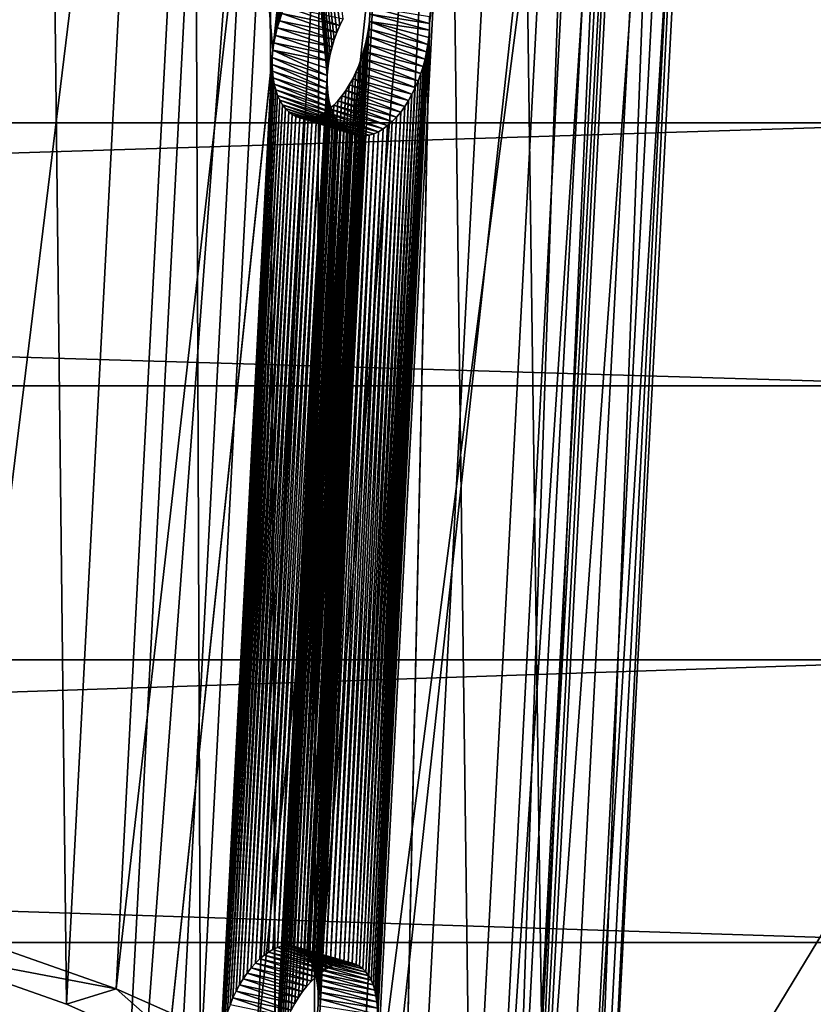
# Model space of a CAD drawing. Extents: x -1448 to 108, y -535 to 375.
# Tile 91 of 147: x -118 to -62, y 47 to 117. Entities that reach past the tile are written whole.
import ezdxf

# ---------------------------------------------------------------- set-up
doc = ezdxf.new("R2010")
doc.units = 0
doc.header["$LTSCALE"] = 33.374815
for name, color, linetype in [('121', 7, 'CONTINUOUS'), ('123', 7, 'CONTINUOUS'), ('306', 7, 'CONTINUOUS'), ('307', 7, 'CONTINUOUS'), ('308', 7, 'CONTINUOUS'), ('311', 7, 'CONTINUOUS'), ('313', 7, 'CONTINUOUS'), ('314', 7, 'CONTINUOUS'), ('316', 7, 'CONTINUOUS'), ('338', 7, 'CONTINUOUS'), ('339', 7, 'CONTINUOUS'), ('344', 7, 'CONTINUOUS')]:
    doc.layers.add(name, color=color, linetype=linetype)

msp = doc.modelspace()

# ---------------------------------------------------------------- linework, layer by layer
at = {"layer": '121', "color": 7, "linetype": 'CONTINUOUS'}
for points in [[(-1269.977, 90.882, -205.829), (-1269.977, 127.156, -185.624), (-49.977, 90.882, -205.829), (-1269.977, 90.882, -205.829)], [(-49.977, 90.882, -205.829), (-1269.977, 127.156, -185.624), (-49.977, 127.156, -185.624), (-49.977, 90.882, -205.829)], [(-1269.977, 51.514, -219.023), (-1269.977, 90.882, -205.829), (-49.977, 51.514, -219.023), (-1269.977, 51.514, -219.023)], [(-49.977, 51.514, -219.023), (-1269.977, 90.882, -205.829), (-49.977, 90.882, -205.829), (-49.977, 51.514, -219.023)], [(-1269.977, 10.392, -224.76), (-1269.977, 51.514, -219.023), (-49.977, 10.392, -224.76), (-1269.977, 10.392, -224.76)], [(-49.977, 10.392, -224.76), (-1269.977, 51.514, -219.023), (-49.977, 51.514, -219.023), (-49.977, 10.392, -224.76)]]:
    msp.add_3dface(points, dxfattribs=at)
at = {"layer": '123', "color": 7, "linetype": 'CONTINUOUS'}
for points in [[(-1269.977, 143.74, 173.1), (-1269.977, 109.486, 196.565), (-49.977, 143.74, 173.1), (-1269.977, 143.74, 173.1)], [(-1269.977, 109.486, 196.565), (-49.977, 109.486, 196.565), (-49.977, 143.74, 173.1), (-1269.977, 109.486, 196.565)], [(-1269.977, 109.486, 196.565), (-1269.977, 71.503, 213.336), (-49.977, 109.486, 196.565), (-1269.977, 109.486, 196.565)], [(-1269.977, 71.503, 213.336), (-49.977, 71.503, 213.336), (-49.977, 109.486, 196.565), (-1269.977, 71.503, 213.336)], [(-1269.977, 71.503, 213.336), (-1269.977, 31.085, 222.842), (-49.977, 71.503, 213.336), (-1269.977, 71.503, 213.336)], [(-1269.977, 31.085, 222.842), (-49.977, 31.085, 222.842), (-49.977, 71.503, 213.336), (-1269.977, 31.085, 222.842)]]:
    msp.add_3dface(points, dxfattribs=at)
at = {"layer": '306', "linetype": 'CONTINUOUS'}
for points in [[(-128.527, 222.536, -343.812), (-125.433, 50.943, -399.942), (-116.62, 219.213, -336.635), (-128.527, 222.536, -343.812)], [(-125.433, 50.943, -399.942), (-114.649, 47.151, -391.362), (-116.62, 219.213, -336.635), (-125.433, 50.943, -399.942)], [(-116.62, 219.213, -336.635), (-114.649, 47.151, -391.362), (-105.836, 215.42, -328.056), (-116.62, 219.213, -336.635)], [(-114.649, 47.151, -391.362), (-105.168, 42.952, -381.522), (-105.836, 215.42, -328.056), (-114.649, 47.151, -391.362)], [(-105.836, 215.42, -328.056), (-105.168, 42.952, -381.522), (-96.355, 211.221, -318.215), (-105.836, 215.42, -328.056)], [(-105.168, 42.952, -381.522), (-97.153, 38.419, -370.59), (-96.355, 211.221, -318.215), (-105.168, 42.952, -381.522)], [(-96.355, 211.221, -318.215), (-97.153, 38.419, -370.59), (-88.34, 206.689, -307.284), (-96.355, 211.221, -318.215)], [(-97.153, 38.419, -370.59), (-86.043, 28.681, -346.253), (-88.34, 206.689, -307.284), (-97.153, 38.419, -370.59)], [(-88.34, 206.689, -307.284), (-86.043, 28.681, -346.253), (-77.23, 196.951, -282.946), (-88.34, 206.689, -307.284)], [(-86.043, 28.681, -346.253), (-83.116, 23.624, -333.218), (-77.23, 196.951, -282.946), (-86.043, 28.681, -346.253)], [(-77.23, 196.951, -282.946), (-83.116, 23.624, -333.218), (-74.303, 191.893, -269.911), (-77.23, 196.951, -282.946)], [(-83.116, 23.624, -333.218), (-82.023, 18.556, -319.9), (-74.303, 191.893, -269.911), (-83.116, 23.624, -333.218)], [(-74.303, 191.893, -269.911), (-82.023, 18.556, -319.9), (-73.21, 186.825, -256.593), (-74.303, 191.893, -269.911)], [(-82.023, 18.556, -319.9), (-82.785, 13.567, -306.532), (-73.21, 186.825, -256.593), (-82.023, 18.556, -319.9)], [(-73.21, 186.825, -256.593), (-82.785, 13.567, -306.532), (-73.972, 181.836, -243.225), (-73.21, 186.825, -256.593)], [(-82.785, 13.567, -306.532), (-85.386, 8.74, -293.34), (-73.972, 181.836, -243.225), (-82.785, 13.567, -306.532)], [(-73.972, 181.836, -243.225), (-85.386, 8.74, -293.34), (-76.573, 177.009, -230.034), (-73.972, 181.836, -243.225)], [(-85.386, 8.74, -293.34), (-95.884, -0.096, -268.394), (-76.573, 177.009, -230.034), (-85.386, 8.74, -293.34)], [(-76.573, 177.009, -230.034), (-95.884, -0.096, -268.394), (-87.071, 168.174, -205.087), (-76.573, 177.009, -230.034)], [(-87.071, 168.174, -205.087), (-95.884, -0.096, -268.394), (-96.902, 46.542, -244.482), (-87.071, 168.174, -205.087)], [(-96.863, 47.055, -244.311), (-87.071, 168.174, -205.087), (-96.902, 46.542, -244.482), (-96.863, 47.055, -244.311)], [(-87.071, 168.174, -205.087), (-96.863, 47.055, -244.311), (-93.191, 117.167, -217.933), (-87.071, 168.174, -205.087)], [(-104.039, 160.883, -183.345), (-94.809, 164.299, -193.712), (-100.054, 114.619, -208.664), (-104.039, 160.883, -183.345)], [(-100.054, 114.619, -208.664), (-94.809, 164.299, -193.712), (-99.982, 115.139, -208.529), (-100.054, 114.619, -208.664)], [(-99.982, 115.139, -208.529), (-94.809, 164.299, -193.712), (-99.881, 115.665, -208.431), (-99.982, 115.139, -208.529)], [(-99.881, 115.665, -208.431), (-94.809, 164.299, -193.712), (-99.752, 116.187, -208.373), (-99.881, 115.665, -208.431)], [(-99.752, 116.187, -208.373), (-94.809, 164.299, -193.712), (-99.597, 116.703, -208.355), (-99.752, 116.187, -208.373)], [(-99.597, 116.703, -208.355), (-94.809, 164.299, -193.712), (-99.415, 117.21, -208.377), (-99.597, 116.703, -208.355)], [(-112.851, -7.387, -246.652), (-104.039, 160.883, -183.345), (-100.054, 114.619, -208.664), (-112.851, -7.387, -246.652)], [(-96.863, 47.055, -244.311), (-96.849, 47.554, -244.101), (-93.191, 117.167, -217.933), (-96.863, 47.055, -244.311)], [(-93.191, 117.167, -217.933), (-96.849, 47.554, -244.101), (-93.23, 116.654, -218.104), (-93.191, 117.167, -217.933)], [(-96.849, 47.554, -244.101), (-96.862, 48.037, -243.854), (-93.23, 116.654, -218.104), (-96.849, 47.554, -244.101)], [(-93.23, 116.654, -218.104), (-96.862, 48.037, -243.854), (-93.296, 116.132, -218.235), (-93.23, 116.654, -218.104)], [(-96.901, 48.501, -243.571), (-96.966, 48.937, -243.258), (-93.387, 115.603, -218.326), (-96.901, 48.501, -243.571)], [(-93.387, 115.603, -218.326), (-96.966, 48.937, -243.258), (-93.502, 115.077, -218.375), (-93.387, 115.603, -218.326)], [(-96.862, 48.037, -243.854), (-96.901, 48.501, -243.571), (-93.296, 116.132, -218.235), (-96.862, 48.037, -243.854)], [(-93.296, 116.132, -218.235), (-96.901, 48.501, -243.571), (-93.387, 115.603, -218.326), (-93.296, 116.132, -218.235)], [(-96.966, 48.937, -243.258), (-97.056, 49.344, -242.916), (-93.502, 115.077, -218.375), (-96.966, 48.937, -243.258)], [(-93.502, 115.077, -218.375), (-97.056, 49.344, -242.916), (-93.641, 114.557, -218.382), (-93.502, 115.077, -218.375)], [(-100.096, 114.107, -208.837), (-112.851, -7.387, -246.652), (-100.054, 114.619, -208.664), (-100.096, 114.107, -208.837)], [(-97.056, 49.344, -242.916), (-97.172, 49.719, -242.547), (-93.641, 114.557, -218.382), (-97.056, 49.344, -242.916)], [(-93.641, 114.557, -218.382), (-97.172, 49.719, -242.547), (-93.803, 114.044, -218.347), (-93.641, 114.557, -218.382)], [(-103.768, 43.994, -235.215), (-112.851, -7.387, -246.652), (-100.096, 114.107, -208.837), (-103.768, 43.994, -235.215)], [(-103.768, 43.994, -235.215), (-100.096, 114.107, -208.837), (-100.107, 113.607, -209.045), (-103.768, 43.994, -235.215)], [(-103.726, 44.507, -235.042), (-103.768, 43.994, -235.215), (-100.107, 113.607, -209.045), (-103.726, 44.507, -235.042)], [(-100.088, 113.122, -209.288), (-103.726, 44.507, -235.042), (-100.107, 113.607, -209.045), (-100.088, 113.122, -209.288)], [(-97.312, 50.061, -242.154), (-97.474, 50.365, -241.742), (-93.987, 113.542, -218.271), (-97.312, 50.061, -242.154)], [(-93.987, 113.542, -218.271), (-97.474, 50.365, -241.742), (-94.191, 113.059, -218.155), (-93.987, 113.542, -218.271)], [(-97.172, 49.719, -242.547), (-97.312, 50.061, -242.154), (-93.803, 114.044, -218.347), (-97.172, 49.719, -242.547)], [(-93.803, 114.044, -218.347), (-97.312, 50.061, -242.154), (-93.987, 113.542, -218.271), (-93.803, 114.044, -218.347)], [(-103.655, 45.027, -234.907), (-103.726, 44.507, -235.042), (-100.088, 113.122, -209.288), (-103.655, 45.027, -234.907)], [(-100.039, 112.655, -209.564), (-103.655, 45.027, -234.907), (-100.088, 113.122, -209.288), (-100.039, 112.655, -209.564)], [(-97.474, 50.365, -241.742), (-97.659, 50.628, -241.316), (-94.191, 113.059, -218.155), (-97.474, 50.365, -241.742)], [(-94.191, 113.059, -218.155), (-97.659, 50.628, -241.316), (-94.413, 112.599, -218.001), (-94.191, 113.059, -218.155)], [(-103.553, 45.553, -234.809), (-103.655, 45.027, -234.907), (-100.039, 112.655, -209.564), (-103.553, 45.553, -234.809)], [(-99.96, 112.215, -209.868), (-103.553, 45.553, -234.809), (-100.039, 112.655, -209.564), (-99.96, 112.215, -209.868)], [(-103.424, 46.075, -234.751), (-103.553, 45.553, -234.809), (-99.96, 112.215, -209.868), (-103.424, 46.075, -234.751)], [(-99.853, 111.803, -210.199), (-103.424, 46.075, -234.751), (-99.96, 112.215, -209.868), (-99.853, 111.803, -210.199)], [(-97.864, 50.85, -240.877), (-98.088, 51.029, -240.429), (-94.653, 112.163, -217.809), (-97.864, 50.85, -240.877)], [(-94.653, 112.163, -217.809), (-98.088, 51.029, -240.429), (-94.908, 111.755, -217.582), (-94.653, 112.163, -217.809)], [(-97.659, 50.628, -241.316), (-97.864, 50.85, -240.877), (-94.413, 112.599, -218.001), (-97.659, 50.628, -241.316)], [(-94.413, 112.599, -218.001), (-97.864, 50.85, -240.877), (-94.653, 112.163, -217.809), (-94.413, 112.599, -218.001)], [(-103.269, 46.59, -234.733), (-103.424, 46.075, -234.751), (-99.853, 111.803, -210.199), (-103.269, 46.59, -234.733)], [(-99.718, 111.422, -210.555), (-103.269, 46.59, -234.733), (-99.853, 111.803, -210.199), (-99.718, 111.422, -210.555)], [(-103.087, 47.097, -234.755), (-103.269, 46.59, -234.733), (-99.718, 111.422, -210.555), (-103.087, 47.097, -234.755)], [(-99.557, 111.073, -210.934), (-103.087, 47.097, -234.755), (-99.718, 111.422, -210.555), (-99.557, 111.073, -210.934)], [(-98.088, 51.029, -240.429), (-98.331, 51.164, -239.975), (-94.908, 111.755, -217.582), (-98.088, 51.029, -240.429)], [(-94.908, 111.755, -217.582), (-98.331, 51.164, -239.975), (-95.177, 111.378, -217.321), (-94.908, 111.755, -217.582)], [(-102.882, 47.593, -234.817), (-103.087, 47.097, -234.755), (-99.557, 111.073, -210.934), (-102.882, 47.593, -234.817)], [(-99.372, 110.763, -211.331), (-102.882, 47.593, -234.817), (-99.557, 111.073, -210.934), (-99.372, 110.763, -211.331)], [(-102.655, 48.069, -234.918), (-102.882, 47.593, -234.817), (-99.372, 110.763, -211.331), (-102.655, 48.069, -234.918)], [(-99.164, 110.493, -211.742), (-102.655, 48.069, -234.918), (-99.372, 110.763, -211.331), (-99.164, 110.493, -211.742)], [(-98.86, 51.298, -239.073), (-99.144, 51.296, -238.628), (-95.747, 110.733, -216.712), (-98.86, 51.298, -239.073)], [(-95.747, 110.733, -216.712), (-99.144, 51.296, -238.628), (-96.045, 110.468, -216.366), (-95.747, 110.733, -216.712)], [(-98.589, 51.254, -239.522), (-98.86, 51.298, -239.073), (-95.457, 111.037, -217.031), (-98.589, 51.254, -239.522)], [(-95.457, 111.037, -217.031), (-98.86, 51.298, -239.073), (-95.747, 110.733, -216.712), (-95.457, 111.037, -217.031)], [(-98.331, 51.164, -239.975), (-98.589, 51.254, -239.522), (-95.177, 111.378, -217.321), (-98.331, 51.164, -239.975)], [(-95.177, 111.378, -217.321), (-98.589, 51.254, -239.522), (-95.457, 111.037, -217.031), (-95.177, 111.378, -217.321)], [(-102.41, 48.522, -235.057), (-102.655, 48.069, -234.918), (-99.164, 110.493, -211.742), (-102.41, 48.522, -235.057)], [(-98.936, 110.264, -212.166), (-102.41, 48.522, -235.057), (-99.164, 110.493, -211.742), (-98.936, 110.264, -212.166)], [(-102.148, 48.951, -235.234), (-102.41, 48.522, -235.057), (-98.936, 110.264, -212.166), (-102.148, 48.951, -235.234)], [(-98.69, 110.079, -212.6), (-102.148, 48.951, -235.234), (-98.936, 110.264, -212.166), (-98.69, 110.079, -212.6)], [(-101.871, 49.352, -235.447), (-102.148, 48.951, -235.234), (-98.69, 110.079, -212.6), (-101.871, 49.352, -235.447)], [(-98.427, 109.937, -213.041), (-101.871, 49.352, -235.447), (-98.69, 110.079, -212.6), (-98.427, 109.937, -213.041)], [(-99.74, 51.157, -237.772), (-100.047, 51.022, -237.368), (-96.655, 110.063, -215.61), (-99.74, 51.157, -237.772)], [(-96.655, 110.063, -215.61), (-100.047, 51.022, -237.368), (-96.962, 109.927, -215.206), (-96.655, 110.063, -215.61)], [(-99.438, 51.249, -238.193), (-99.74, 51.157, -237.772), (-96.349, 110.244, -215.998), (-99.438, 51.249, -238.193)], [(-96.349, 110.244, -215.998), (-99.74, 51.157, -237.772), (-96.655, 110.063, -215.61), (-96.349, 110.244, -215.998)], [(-99.144, 51.296, -238.628), (-99.438, 51.249, -238.193), (-96.045, 110.468, -216.366), (-99.144, 51.296, -238.628)], [(-96.045, 110.468, -216.366), (-99.438, 51.249, -238.193), (-96.349, 110.244, -215.998), (-96.045, 110.468, -216.366)], [(-101.581, 49.724, -235.694), (-101.871, 49.352, -235.447), (-98.427, 109.937, -213.041), (-101.581, 49.724, -235.694)], [(-98.152, 109.842, -213.481), (-101.581, 49.724, -235.694), (-98.427, 109.937, -213.041), (-98.152, 109.842, -213.481)], [(-101.283, 50.06, -235.973), (-101.581, 49.724, -235.694), (-98.152, 109.842, -213.481), (-101.283, 50.06, -235.973)], [(-97.866, 109.794, -213.921), (-101.283, 50.06, -235.973), (-98.152, 109.842, -213.481), (-97.866, 109.794, -213.921)], [(-100.978, 50.359, -236.282), (-101.283, 50.06, -235.973), (-97.866, 109.794, -213.921), (-100.978, 50.359, -236.282)], [(-97.569, 109.792, -214.358), (-100.978, 50.359, -236.282), (-97.866, 109.794, -213.921), (-97.569, 109.792, -214.358)], [(-100.669, 50.62, -236.62), (-100.978, 50.359, -236.282), (-97.569, 109.792, -214.358), (-100.669, 50.62, -236.62)], [(-100.357, 50.842, -236.983), (-100.669, 50.62, -236.62), (-97.267, 109.837, -214.788), (-100.357, 50.842, -236.983)], [(-97.267, 109.837, -214.788), (-100.669, 50.62, -236.62), (-97.569, 109.792, -214.358), (-97.267, 109.837, -214.788)], [(-100.047, 51.022, -237.368), (-100.357, 50.842, -236.983), (-96.962, 109.927, -215.206), (-100.047, 51.022, -237.368)], [(-96.962, 109.927, -215.206), (-100.357, 50.842, -236.983), (-97.267, 109.837, -214.788), (-96.962, 109.927, -215.206)]]:
    msp.add_3dface(points, dxfattribs=at)
at = {"layer": '307', "linetype": 'CONTINUOUS'}
for points in [[(-104.039, 160.883, -183.345), (-112.851, -7.387, -246.652), (-100.446, 159.495, -180.156), (-104.039, 160.883, -183.345)], [(-100.446, 159.495, -180.156), (-112.851, -7.387, -246.652), (-109.259, -8.775, -243.463), (-100.446, 159.495, -180.156)]]:
    msp.add_3dface(points, dxfattribs=at)
at = {"layer": '308', "linetype": 'CONTINUOUS'}
for points in [[(-111.137, 48.241, -394.75), (-125.433, 50.943, -399.942), (-122.412, 52.207, -403.721), (-111.137, 48.241, -394.75)], [(-114.649, 47.151, -391.362), (-125.433, 50.943, -399.942), (-111.137, 48.241, -394.75), (-114.649, 47.151, -391.362)], [(-105.168, 42.952, -381.522), (-114.649, 47.151, -391.362), (-111.137, 48.241, -394.75), (-105.168, 42.952, -381.522)], [(-101.228, 43.853, -384.465), (-105.168, 42.952, -381.522), (-111.137, 48.241, -394.75), (-101.228, 43.853, -384.465)]]:
    msp.add_3dface(points, dxfattribs=at)
at = {"layer": '311', "linetype": 'CONTINUOUS'}
for points in [[(-134.857, 55.681, -411.223), (-126.044, 223.95, -347.916), (-113.6, 220.476, -340.414), (-134.857, 55.681, -411.223)], [(-122.412, 52.207, -403.721), (-134.857, 55.681, -411.223), (-113.6, 220.476, -340.414), (-122.412, 52.207, -403.721)], [(-122.412, 52.207, -403.721), (-113.6, 220.476, -340.414), (-102.324, 216.511, -331.443), (-122.412, 52.207, -403.721)], [(-111.137, 48.241, -394.75), (-122.412, 52.207, -403.721), (-102.324, 216.511, -331.443), (-111.137, 48.241, -394.75)], [(-111.137, 48.241, -394.75), (-102.324, 216.511, -331.443), (-92.415, 212.122, -321.158), (-111.137, 48.241, -394.75)], [(-101.228, 43.853, -384.465), (-111.137, 48.241, -394.75), (-92.415, 212.122, -321.158), (-101.228, 43.853, -384.465)], [(-101.228, 43.853, -384.465), (-92.415, 212.122, -321.158), (-84.035, 207.384, -309.73), (-101.228, 43.853, -384.465)], [(-92.848, 39.114, -373.037), (-101.228, 43.853, -384.465), (-84.035, 207.384, -309.73), (-92.848, 39.114, -373.037)], [(-92.848, 39.114, -373.037), (-84.035, 207.384, -309.73), (-72.42, 197.203, -284.288), (-92.848, 39.114, -373.037)], [(-81.233, 28.934, -347.594), (-92.848, 39.114, -373.037), (-72.42, 197.203, -284.288), (-81.233, 28.934, -347.594)], [(-81.233, 28.934, -347.594), (-72.42, 197.203, -284.288), (-69.36, 191.915, -270.658), (-81.233, 28.934, -347.594)], [(-78.172, 23.646, -333.965), (-81.233, 28.934, -347.594), (-69.36, 191.915, -270.658), (-78.172, 23.646, -333.965)], [(-78.172, 23.646, -333.965), (-69.36, 191.915, -270.658), (-68.217, 186.617, -256.733), (-78.172, 23.646, -333.965)], [(-77.03, 18.347, -320.04), (-78.172, 23.646, -333.965), (-68.217, 186.617, -256.733), (-77.03, 18.347, -320.04)], [(-77.03, 18.347, -320.04), (-68.217, 186.617, -256.733), (-69.013, 181.4, -242.757), (-77.03, 18.347, -320.04)], [(-77.826, 13.131, -306.064), (-77.03, 18.347, -320.04), (-69.013, 181.4, -242.757), (-77.826, 13.131, -306.064)], [(-77.826, 13.131, -306.064), (-69.013, 181.4, -242.757), (-71.733, 176.353, -228.964), (-77.826, 13.131, -306.064)], [(-80.546, 8.084, -292.27), (-71.733, 176.353, -228.964), (-82.708, 167.116, -202.884), (-80.546, 8.084, -292.27)], [(-80.546, 8.084, -292.27), (-77.826, 13.131, -306.064), (-71.733, 176.353, -228.964), (-80.546, 8.084, -292.27)], [(-91.521, -1.153, -266.191), (-80.546, 8.084, -292.27), (-82.708, 167.116, -202.884), (-91.521, -1.153, -266.191)], [(-91.521, -1.153, -266.191), (-82.708, 167.116, -202.884), (-88.976, 116.509, -215.273), (-91.521, -1.153, -266.191)], [(-88.976, 116.509, -215.273), (-82.708, 167.116, -202.884), (-88.989, 116.979, -215.031), (-88.976, 116.509, -215.273)], [(-100.446, 159.495, -180.156), (-109.259, -8.775, -243.463), (-99.89, 42.225, -232.548), (-100.446, 159.495, -180.156)], [(-100.446, 159.495, -180.156), (-96.208, 112.824, -205.967), (-96.167, 113.322, -205.8), (-100.446, 159.495, -180.156)], [(-96.208, 112.824, -205.967), (-100.446, 159.495, -180.156), (-99.88, 42.711, -232.345), (-96.208, 112.824, -205.967)], [(-95.09, 116.843, -205.701), (-100.446, 159.495, -180.156), (-95.321, 116.364, -205.596), (-95.09, 116.843, -205.701)], [(-95.321, 116.364, -205.596), (-100.446, 159.495, -180.156), (-95.529, 115.869, -205.53), (-95.321, 116.364, -205.596)], [(-95.529, 115.869, -205.53), (-100.446, 159.495, -180.156), (-95.712, 115.365, -205.505), (-95.529, 115.869, -205.53)], [(-95.712, 115.365, -205.505), (-100.446, 159.495, -180.156), (-95.867, 114.856, -205.52), (-95.712, 115.365, -205.505)], [(-95.867, 114.856, -205.52), (-100.446, 159.495, -180.156), (-95.996, 114.344, -205.575), (-95.867, 114.856, -205.52)], [(-95.996, 114.344, -205.575), (-100.446, 159.495, -180.156), (-96.096, 113.829, -205.669), (-95.996, 114.344, -205.575)], [(-96.096, 113.829, -205.669), (-100.446, 159.495, -180.156), (-96.167, 113.322, -205.8), (-96.096, 113.829, -205.669)], [(-99.88, 42.711, -232.345), (-100.446, 159.495, -180.156), (-99.89, 42.225, -232.548), (-99.88, 42.711, -232.345)], [(-88.988, 116.023, -215.477), (-91.521, -1.153, -266.191), (-88.976, 116.509, -215.273), (-88.988, 116.023, -215.477)], [(-91.521, -1.153, -266.191), (-88.988, 116.023, -215.477), (-92.66, 45.911, -241.855), (-91.521, -1.153, -266.191)], [(-88.988, 116.023, -215.477), (-89.027, 115.524, -215.643), (-92.66, 45.911, -241.855), (-88.988, 116.023, -215.477)], [(-89.092, 115.015, -215.77), (-89.182, 114.497, -215.857), (-92.661, 46.867, -241.409), (-89.092, 115.015, -215.77)], [(-92.648, 46.397, -241.65), (-89.092, 115.015, -215.77), (-92.661, 46.867, -241.409), (-92.648, 46.397, -241.65)], [(-92.66, 45.911, -241.855), (-89.027, 115.524, -215.643), (-92.648, 46.397, -241.65), (-92.66, 45.911, -241.855)], [(-89.027, 115.524, -215.643), (-89.092, 115.015, -215.77), (-92.648, 46.397, -241.65), (-89.027, 115.524, -215.643)], [(-89.182, 114.497, -215.857), (-89.296, 113.981, -215.903), (-92.7, 47.32, -241.131), (-89.182, 114.497, -215.857)], [(-92.661, 46.867, -241.409), (-89.182, 114.497, -215.857), (-92.7, 47.32, -241.131), (-92.661, 46.867, -241.409)], [(-89.296, 113.981, -215.903), (-89.435, 113.467, -215.907), (-92.765, 47.746, -240.822), (-89.296, 113.981, -215.903)], [(-92.7, 47.32, -241.131), (-89.296, 113.981, -215.903), (-92.765, 47.746, -240.822), (-92.7, 47.32, -241.131)], [(-96.208, 112.824, -205.967), (-99.88, 42.711, -232.345), (-99.839, 43.209, -232.178), (-96.208, 112.824, -205.967)], [(-96.218, 112.337, -206.17), (-96.208, 112.824, -205.967), (-99.839, 43.209, -232.178), (-96.218, 112.337, -206.17)], [(-89.598, 112.957, -215.869), (-89.784, 112.456, -215.789), (-92.973, 48.517, -240.113), (-89.598, 112.957, -215.869)], [(-92.856, 48.146, -240.482), (-89.598, 112.957, -215.869), (-92.973, 48.517, -240.113), (-92.856, 48.146, -240.482)], [(-89.435, 113.467, -215.907), (-89.598, 112.957, -215.869), (-92.856, 48.146, -240.482), (-89.435, 113.467, -215.907)], [(-92.765, 47.746, -240.822), (-89.435, 113.467, -215.907), (-92.856, 48.146, -240.482), (-92.765, 47.746, -240.822)], [(-99.768, 43.717, -232.047), (-96.218, 112.337, -206.17), (-99.839, 43.209, -232.178), (-99.768, 43.717, -232.047)], [(-96.199, 111.865, -206.408), (-96.218, 112.337, -206.17), (-99.768, 43.717, -232.047), (-96.199, 111.865, -206.408)], [(-89.784, 112.456, -215.789), (-89.992, 111.969, -215.668), (-93.115, 48.857, -239.716), (-89.784, 112.456, -215.789)], [(-92.973, 48.517, -240.113), (-89.784, 112.456, -215.789), (-93.115, 48.857, -239.716), (-92.973, 48.517, -240.113)], [(-99.668, 44.231, -231.953), (-96.199, 111.865, -206.408), (-99.768, 43.717, -232.047), (-99.668, 44.231, -231.953)], [(-96.149, 111.409, -206.679), (-96.199, 111.865, -206.408), (-99.668, 44.231, -231.953), (-96.149, 111.409, -206.679)], [(-99.54, 44.744, -231.898), (-96.149, 111.409, -206.679), (-99.668, 44.231, -231.953), (-99.54, 44.744, -231.898)], [(-96.071, 110.978, -206.979), (-96.149, 111.409, -206.679), (-99.54, 44.744, -231.898), (-96.071, 110.978, -206.979)], [(-90.22, 111.501, -215.507), (-90.468, 111.055, -215.306), (-93.471, 49.425, -238.861), (-90.22, 111.501, -215.507)], [(-93.282, 49.16, -239.298), (-90.22, 111.501, -215.507), (-93.471, 49.425, -238.861), (-93.282, 49.16, -239.298)], [(-89.992, 111.969, -215.668), (-90.22, 111.501, -215.507), (-93.282, 49.16, -239.298), (-89.992, 111.969, -215.668)], [(-93.115, 48.857, -239.716), (-89.992, 111.969, -215.668), (-93.282, 49.16, -239.298), (-93.115, 48.857, -239.716)], [(-99.384, 45.253, -231.883), (-96.071, 110.978, -206.979), (-99.54, 44.744, -231.898), (-99.384, 45.253, -231.883)], [(-95.963, 110.573, -207.308), (-96.071, 110.978, -206.979), (-99.384, 45.253, -231.883), (-95.963, 110.573, -207.308)], [(-90.468, 111.055, -215.306), (-90.734, 110.635, -215.066), (-93.684, 49.649, -238.408), (-90.468, 111.055, -215.306)], [(-93.471, 49.425, -238.861), (-90.468, 111.055, -215.306), (-93.684, 49.649, -238.408), (-93.471, 49.425, -238.861)], [(-99.201, 45.756, -231.908), (-95.963, 110.573, -207.308), (-99.384, 45.253, -231.883), (-99.201, 45.756, -231.908)], [(-95.826, 110.197, -207.664), (-95.963, 110.573, -207.308), (-99.201, 45.756, -231.908), (-95.826, 110.197, -207.664)], [(-98.993, 46.251, -231.973), (-95.826, 110.197, -207.664), (-99.201, 45.756, -231.908), (-98.993, 46.251, -231.973)], [(-95.662, 109.851, -208.046), (-95.826, 110.197, -207.664), (-98.993, 46.251, -231.973), (-95.662, 109.851, -208.046)], [(-91.017, 110.242, -214.79), (-91.313, 109.885, -214.481), (-94.174, 49.968, -237.467), (-91.017, 110.242, -214.79)], [(-93.919, 49.83, -237.942), (-91.017, 110.242, -214.79), (-94.174, 49.968, -237.467), (-93.919, 49.83, -237.942)], [(-90.734, 110.635, -215.066), (-91.017, 110.242, -214.79), (-93.919, 49.83, -237.942), (-90.734, 110.635, -215.066)], [(-93.684, 49.649, -238.408), (-90.734, 110.635, -215.066), (-93.919, 49.83, -237.942), (-93.684, 49.649, -238.408)], [(-98.762, 46.731, -232.079), (-95.662, 109.851, -208.046), (-98.993, 46.251, -231.973), (-98.762, 46.731, -232.079)], [(-95.472, 109.54, -208.449), (-95.662, 109.851, -208.046), (-98.762, 46.731, -232.079), (-95.472, 109.54, -208.449)], [(-98.51, 47.192, -232.224), (-95.472, 109.54, -208.449), (-98.762, 46.731, -232.079), (-98.51, 47.192, -232.224)], [(-95.258, 109.268, -208.87), (-95.472, 109.54, -208.449), (-98.51, 47.192, -232.224), (-95.258, 109.268, -208.87)], [(-91.62, 109.565, -214.141), (-91.939, 109.284, -213.771), (-94.735, 50.102, -236.512), (-91.62, 109.565, -214.141)], [(-94.446, 50.059, -236.989), (-91.62, 109.565, -214.141), (-94.735, 50.102, -236.512), (-94.446, 50.059, -236.989)], [(-91.313, 109.885, -214.481), (-91.62, 109.565, -214.141), (-94.446, 50.059, -236.989), (-91.313, 109.885, -214.481)], [(-94.174, 49.968, -237.467), (-91.313, 109.885, -214.481), (-94.446, 50.059, -236.989), (-94.174, 49.968, -237.467)], [(-98.238, 47.63, -232.41), (-95.258, 109.268, -208.87), (-98.51, 47.192, -232.224), (-98.238, 47.63, -232.41)], [(-95.022, 109.037, -209.307), (-95.258, 109.268, -208.87), (-98.238, 47.63, -232.41), (-95.022, 109.037, -209.307)], [(-97.949, 48.044, -232.634), (-95.022, 109.037, -209.307), (-98.238, 47.63, -232.41), (-97.949, 48.044, -232.634)], [(-94.764, 108.849, -209.758), (-95.022, 109.037, -209.307), (-97.949, 48.044, -232.634), (-94.764, 108.849, -209.758)], [(-97.644, 48.43, -232.896), (-94.764, 108.849, -209.758), (-97.949, 48.044, -232.634), (-97.644, 48.43, -232.896)], [(-94.487, 108.704, -210.219), (-94.764, 108.849, -209.758), (-97.644, 48.43, -232.896), (-94.487, 108.704, -210.219)], [(-97.329, 48.781, -233.192), (-94.487, 108.704, -210.219), (-97.644, 48.43, -232.896), (-97.329, 48.781, -233.192)], [(-94.195, 108.608, -210.684), (-94.487, 108.704, -210.219), (-97.329, 48.781, -233.192), (-94.195, 108.608, -210.684)], [(-92.922, 108.707, -212.525), (-93.25, 108.609, -212.076), (-96.007, 49.801, -234.686), (-92.922, 108.707, -212.525)], [(-95.677, 49.947, -235.121), (-92.922, 108.707, -212.525), (-96.007, 49.801, -234.686), (-95.677, 49.947, -235.121)], [(-92.592, 108.853, -212.959), (-92.922, 108.707, -212.525), (-95.677, 49.947, -235.121), (-92.592, 108.853, -212.959)], [(-95.354, 50.046, -235.572), (-92.592, 108.853, -212.959), (-95.677, 49.947, -235.121), (-95.354, 50.046, -235.572)], [(-92.264, 109.046, -213.375), (-92.592, 108.853, -212.959), (-95.354, 50.046, -235.572), (-92.264, 109.046, -213.375)], [(-95.038, 50.098, -236.038), (-92.264, 109.046, -213.375), (-95.354, 50.046, -235.572), (-95.038, 50.098, -236.038)], [(-91.939, 109.284, -213.771), (-92.264, 109.046, -213.375), (-95.038, 50.098, -236.038), (-91.939, 109.284, -213.771)], [(-94.735, 50.102, -236.512), (-91.939, 109.284, -213.771), (-95.038, 50.098, -236.038), (-94.735, 50.102, -236.512)], [(-97.005, 49.096, -233.522), (-94.195, 108.608, -210.684), (-97.329, 48.781, -233.192), (-97.005, 49.096, -233.522)], [(-93.891, 108.559, -211.15), (-94.195, 108.608, -210.684), (-97.005, 49.096, -233.522), (-93.891, 108.559, -211.15)], [(-96.674, 49.373, -233.883), (-93.891, 108.559, -211.15), (-97.005, 49.096, -233.522), (-96.674, 49.373, -233.883)], [(-93.574, 108.56, -211.616), (-93.891, 108.559, -211.15), (-96.674, 49.373, -233.883), (-93.574, 108.56, -211.616)], [(-96.34, 49.609, -234.273), (-93.574, 108.56, -211.616), (-96.674, 49.373, -233.883), (-96.34, 49.609, -234.273)], [(-93.25, 108.609, -212.076), (-93.574, 108.56, -211.616), (-96.34, 49.609, -234.273), (-93.25, 108.609, -212.076)], [(-96.007, 49.801, -234.686), (-93.25, 108.609, -212.076), (-96.34, 49.609, -234.273), (-96.007, 49.801, -234.686)]]:
    msp.add_3dface(points, dxfattribs=at)
at = {"layer": '313', "linetype": 'CONTINUOUS'}
for points in [[(-99.415, 117.21, -208.377), (-99.21, 117.705, -208.439), (-95.321, 116.364, -205.596), (-99.415, 117.21, -208.377)], [(-99.21, 117.705, -208.439), (-95.09, 116.843, -205.701), (-95.321, 116.364, -205.596), (-99.21, 117.705, -208.439)], [(-99.597, 116.703, -208.355), (-99.415, 117.21, -208.377), (-95.529, 115.869, -205.53), (-99.597, 116.703, -208.355)], [(-99.415, 117.21, -208.377), (-95.321, 116.364, -205.596), (-95.529, 115.869, -205.53), (-99.415, 117.21, -208.377)], [(-93.177, 117.667, -217.723), (-93.191, 117.167, -217.933), (-88.976, 116.509, -215.273), (-93.177, 117.667, -217.723)], [(-93.191, 117.167, -217.933), (-88.988, 116.023, -215.477), (-88.976, 116.509, -215.273), (-93.191, 117.167, -217.933)], [(-93.177, 117.667, -217.723), (-88.976, 116.509, -215.273), (-88.989, 116.979, -215.031), (-93.177, 117.667, -217.723)], [(-99.752, 116.187, -208.373), (-99.597, 116.703, -208.355), (-95.712, 115.365, -205.505), (-99.752, 116.187, -208.373)], [(-99.597, 116.703, -208.355), (-95.529, 115.869, -205.53), (-95.712, 115.365, -205.505), (-99.597, 116.703, -208.355)], [(-99.982, 115.139, -208.529), (-99.881, 115.665, -208.431), (-95.996, 114.344, -205.575), (-99.982, 115.139, -208.529)], [(-99.881, 115.665, -208.431), (-99.752, 116.187, -208.373), (-95.867, 114.856, -205.52), (-99.881, 115.665, -208.431)], [(-99.881, 115.665, -208.431), (-95.867, 114.856, -205.52), (-95.996, 114.344, -205.575), (-99.881, 115.665, -208.431)], [(-99.752, 116.187, -208.373), (-95.712, 115.365, -205.505), (-95.867, 114.856, -205.52), (-99.752, 116.187, -208.373)], [(-100.054, 114.619, -208.664), (-99.982, 115.139, -208.529), (-96.096, 113.829, -205.669), (-100.054, 114.619, -208.664)], [(-99.982, 115.139, -208.529), (-95.996, 114.344, -205.575), (-96.096, 113.829, -205.669), (-99.982, 115.139, -208.529)], [(-100.096, 114.107, -208.837), (-100.054, 114.619, -208.664), (-96.208, 112.824, -205.967), (-100.096, 114.107, -208.837)], [(-96.208, 112.824, -205.967), (-100.054, 114.619, -208.664), (-96.167, 113.322, -205.8), (-96.208, 112.824, -205.967)], [(-100.054, 114.619, -208.664), (-96.096, 113.829, -205.669), (-96.167, 113.322, -205.8), (-100.054, 114.619, -208.664)]]:
    msp.add_3dface(points, dxfattribs=at)
at = {"layer": '314', "linetype": 'CONTINUOUS'}
for points in [[(-93.191, 117.167, -217.933), (-93.23, 116.654, -218.104), (-88.988, 116.023, -215.477), (-93.191, 117.167, -217.933)], [(-93.23, 116.654, -218.104), (-93.296, 116.132, -218.235), (-89.092, 115.015, -215.77), (-93.23, 116.654, -218.104)], [(-93.23, 116.654, -218.104), (-89.092, 115.015, -215.77), (-89.027, 115.524, -215.643), (-93.23, 116.654, -218.104)], [(-93.23, 116.654, -218.104), (-89.027, 115.524, -215.643), (-88.988, 116.023, -215.477), (-93.23, 116.654, -218.104)], [(-93.387, 115.603, -218.326), (-93.502, 115.077, -218.375), (-89.296, 113.981, -215.903), (-93.387, 115.603, -218.326)], [(-93.296, 116.132, -218.235), (-93.387, 115.603, -218.326), (-89.182, 114.497, -215.857), (-93.296, 116.132, -218.235)], [(-93.387, 115.603, -218.326), (-89.296, 113.981, -215.903), (-89.182, 114.497, -215.857), (-93.387, 115.603, -218.326)], [(-93.296, 116.132, -218.235), (-89.182, 114.497, -215.857), (-89.092, 115.015, -215.77), (-93.296, 116.132, -218.235)], [(-93.502, 115.077, -218.375), (-93.641, 114.557, -218.382), (-89.435, 113.467, -215.907), (-93.502, 115.077, -218.375)], [(-93.502, 115.077, -218.375), (-89.435, 113.467, -215.907), (-89.296, 113.981, -215.903), (-93.502, 115.077, -218.375)], [(-93.641, 114.557, -218.382), (-93.803, 114.044, -218.347), (-89.598, 112.957, -215.869), (-93.641, 114.557, -218.382)], [(-93.641, 114.557, -218.382), (-89.598, 112.957, -215.869), (-89.435, 113.467, -215.907), (-93.641, 114.557, -218.382)], [(-100.107, 113.607, -209.045), (-100.096, 114.107, -208.837), (-96.218, 112.337, -206.17), (-100.107, 113.607, -209.045)], [(-100.088, 113.122, -209.288), (-100.107, 113.607, -209.045), (-96.199, 111.865, -206.408), (-100.088, 113.122, -209.288)], [(-100.107, 113.607, -209.045), (-96.218, 112.337, -206.17), (-96.199, 111.865, -206.408), (-100.107, 113.607, -209.045)], [(-100.096, 114.107, -208.837), (-96.208, 112.824, -205.967), (-96.218, 112.337, -206.17), (-100.096, 114.107, -208.837)], [(-93.987, 113.542, -218.271), (-94.191, 113.059, -218.155), (-89.992, 111.969, -215.668), (-93.987, 113.542, -218.271)], [(-93.803, 114.044, -218.347), (-93.987, 113.542, -218.271), (-89.784, 112.456, -215.789), (-93.803, 114.044, -218.347)], [(-93.987, 113.542, -218.271), (-89.992, 111.969, -215.668), (-89.784, 112.456, -215.789), (-93.987, 113.542, -218.271)], [(-93.803, 114.044, -218.347), (-89.784, 112.456, -215.789), (-89.598, 112.957, -215.869), (-93.803, 114.044, -218.347)], [(-100.039, 112.655, -209.564), (-100.088, 113.122, -209.288), (-96.149, 111.409, -206.679), (-100.039, 112.655, -209.564)], [(-100.088, 113.122, -209.288), (-96.199, 111.865, -206.408), (-96.149, 111.409, -206.679), (-100.088, 113.122, -209.288)], [(-94.191, 113.059, -218.155), (-94.413, 112.599, -218.001), (-90.22, 111.501, -215.507), (-94.191, 113.059, -218.155)], [(-94.191, 113.059, -218.155), (-90.22, 111.501, -215.507), (-89.992, 111.969, -215.668), (-94.191, 113.059, -218.155)], [(-99.96, 112.215, -209.868), (-100.039, 112.655, -209.564), (-96.071, 110.978, -206.979), (-99.96, 112.215, -209.868)], [(-100.039, 112.655, -209.564), (-96.149, 111.409, -206.679), (-96.071, 110.978, -206.979), (-100.039, 112.655, -209.564)], [(-99.853, 111.803, -210.199), (-99.96, 112.215, -209.868), (-95.963, 110.573, -207.308), (-99.853, 111.803, -210.199)], [(-99.96, 112.215, -209.868), (-96.071, 110.978, -206.979), (-95.963, 110.573, -207.308), (-99.96, 112.215, -209.868)], [(-94.653, 112.163, -217.809), (-94.908, 111.755, -217.582), (-90.734, 110.635, -215.066), (-94.653, 112.163, -217.809)], [(-94.413, 112.599, -218.001), (-94.653, 112.163, -217.809), (-90.468, 111.055, -215.306), (-94.413, 112.599, -218.001)], [(-94.653, 112.163, -217.809), (-90.734, 110.635, -215.066), (-90.468, 111.055, -215.306), (-94.653, 112.163, -217.809)], [(-94.413, 112.599, -218.001), (-90.468, 111.055, -215.306), (-90.22, 111.501, -215.507), (-94.413, 112.599, -218.001)], [(-99.718, 111.422, -210.555), (-99.853, 111.803, -210.199), (-95.826, 110.197, -207.664), (-99.718, 111.422, -210.555)], [(-99.853, 111.803, -210.199), (-95.963, 110.573, -207.308), (-95.826, 110.197, -207.664), (-99.853, 111.803, -210.199)], [(-99.557, 111.073, -210.934), (-99.718, 111.422, -210.555), (-95.662, 109.851, -208.046), (-99.557, 111.073, -210.934)], [(-99.718, 111.422, -210.555), (-95.826, 110.197, -207.664), (-95.662, 109.851, -208.046), (-99.718, 111.422, -210.555)], [(-94.908, 111.755, -217.582), (-95.177, 111.378, -217.321), (-91.017, 110.242, -214.79), (-94.908, 111.755, -217.582)], [(-94.908, 111.755, -217.582), (-91.017, 110.242, -214.79), (-90.734, 110.635, -215.066), (-94.908, 111.755, -217.582)], [(-99.372, 110.763, -211.331), (-99.557, 111.073, -210.934), (-95.472, 109.54, -208.449), (-99.372, 110.763, -211.331)], [(-99.557, 111.073, -210.934), (-95.662, 109.851, -208.046), (-95.472, 109.54, -208.449), (-99.557, 111.073, -210.934)], [(-99.164, 110.493, -211.742), (-99.372, 110.763, -211.331), (-95.258, 109.268, -208.87), (-99.164, 110.493, -211.742)], [(-99.372, 110.763, -211.331), (-95.472, 109.54, -208.449), (-95.258, 109.268, -208.87), (-99.372, 110.763, -211.331)], [(-95.747, 110.733, -216.712), (-96.045, 110.468, -216.366), (-91.939, 109.284, -213.771), (-95.747, 110.733, -216.712)], [(-95.457, 111.037, -217.031), (-95.747, 110.733, -216.712), (-91.62, 109.565, -214.141), (-95.457, 111.037, -217.031)], [(-95.747, 110.733, -216.712), (-91.939, 109.284, -213.771), (-91.62, 109.565, -214.141), (-95.747, 110.733, -216.712)], [(-95.177, 111.378, -217.321), (-95.457, 111.037, -217.031), (-91.313, 109.885, -214.481), (-95.177, 111.378, -217.321)], [(-95.457, 111.037, -217.031), (-91.62, 109.565, -214.141), (-91.313, 109.885, -214.481), (-95.457, 111.037, -217.031)], [(-95.177, 111.378, -217.321), (-91.313, 109.885, -214.481), (-91.017, 110.242, -214.79), (-95.177, 111.378, -217.321)], [(-98.936, 110.264, -212.166), (-99.164, 110.493, -211.742), (-95.022, 109.037, -209.307), (-98.936, 110.264, -212.166)], [(-99.164, 110.493, -211.742), (-95.258, 109.268, -208.87), (-95.022, 109.037, -209.307), (-99.164, 110.493, -211.742)], [(-98.69, 110.079, -212.6), (-98.936, 110.264, -212.166), (-94.764, 108.849, -209.758), (-98.69, 110.079, -212.6)], [(-98.936, 110.264, -212.166), (-95.022, 109.037, -209.307), (-94.764, 108.849, -209.758), (-98.936, 110.264, -212.166)], [(-98.427, 109.937, -213.041), (-98.69, 110.079, -212.6), (-94.487, 108.704, -210.219), (-98.427, 109.937, -213.041)], [(-98.69, 110.079, -212.6), (-94.764, 108.849, -209.758), (-94.487, 108.704, -210.219), (-98.69, 110.079, -212.6)], [(-96.655, 110.063, -215.61), (-96.962, 109.927, -215.206), (-92.592, 108.853, -212.959), (-96.655, 110.063, -215.61)], [(-96.349, 110.244, -215.998), (-96.655, 110.063, -215.61), (-92.592, 108.853, -212.959), (-96.349, 110.244, -215.998)], [(-96.045, 110.468, -216.366), (-96.349, 110.244, -215.998), (-92.264, 109.046, -213.375), (-96.045, 110.468, -216.366)], [(-96.349, 110.244, -215.998), (-92.592, 108.853, -212.959), (-92.264, 109.046, -213.375), (-96.349, 110.244, -215.998)], [(-96.045, 110.468, -216.366), (-92.264, 109.046, -213.375), (-91.939, 109.284, -213.771), (-96.045, 110.468, -216.366)], [(-98.152, 109.842, -213.481), (-98.427, 109.937, -213.041), (-94.195, 108.608, -210.684), (-98.152, 109.842, -213.481)], [(-98.427, 109.937, -213.041), (-94.487, 108.704, -210.219), (-94.195, 108.608, -210.684), (-98.427, 109.937, -213.041)], [(-97.866, 109.794, -213.921), (-98.152, 109.842, -213.481), (-93.891, 108.559, -211.15), (-97.866, 109.794, -213.921)], [(-98.152, 109.842, -213.481), (-94.195, 108.608, -210.684), (-93.891, 108.559, -211.15), (-98.152, 109.842, -213.481)], [(-97.569, 109.792, -214.358), (-97.866, 109.794, -213.921), (-93.574, 108.56, -211.616), (-97.569, 109.792, -214.358)], [(-97.866, 109.794, -213.921), (-93.891, 108.559, -211.15), (-93.574, 108.56, -211.616), (-97.866, 109.794, -213.921)], [(-97.267, 109.837, -214.788), (-97.569, 109.792, -214.358), (-93.25, 108.609, -212.076), (-97.267, 109.837, -214.788)], [(-97.569, 109.792, -214.358), (-93.574, 108.56, -211.616), (-93.25, 108.609, -212.076), (-97.569, 109.792, -214.358)], [(-96.962, 109.927, -215.206), (-97.267, 109.837, -214.788), (-92.922, 108.707, -212.525), (-96.962, 109.927, -215.206)], [(-97.267, 109.837, -214.788), (-93.25, 108.609, -212.076), (-92.922, 108.707, -212.525), (-97.267, 109.837, -214.788)], [(-96.962, 109.927, -215.206), (-92.922, 108.707, -212.525), (-92.592, 108.853, -212.959), (-96.962, 109.927, -215.206)]]:
    msp.add_3dface(points, dxfattribs=at)
at = {"layer": '316', "linetype": 'CONTINUOUS'}
for points in [[(-100.669, 50.62, -236.62), (-100.357, 50.842, -236.983), (-96.34, 49.609, -234.273), (-100.669, 50.62, -236.62)], [(-100.357, 50.842, -236.983), (-100.047, 51.022, -237.368), (-96.007, 49.801, -234.686), (-100.357, 50.842, -236.983)], [(-100.357, 50.842, -236.983), (-96.007, 49.801, -234.686), (-96.34, 49.609, -234.273), (-100.357, 50.842, -236.983)], [(-100.047, 51.022, -237.368), (-99.74, 51.157, -237.772), (-96.007, 49.801, -234.686), (-100.047, 51.022, -237.368)], [(-99.74, 51.157, -237.772), (-99.438, 51.249, -238.193), (-95.677, 49.947, -235.121), (-99.74, 51.157, -237.772)], [(-99.74, 51.157, -237.772), (-95.677, 49.947, -235.121), (-96.007, 49.801, -234.686), (-99.74, 51.157, -237.772)], [(-99.438, 51.249, -238.193), (-99.144, 51.296, -238.628), (-95.354, 50.046, -235.572), (-99.438, 51.249, -238.193)], [(-99.438, 51.249, -238.193), (-95.354, 50.046, -235.572), (-95.677, 49.947, -235.121), (-99.438, 51.249, -238.193)], [(-99.144, 51.296, -238.628), (-98.86, 51.298, -239.073), (-95.038, 50.098, -236.038), (-99.144, 51.296, -238.628)], [(-99.144, 51.296, -238.628), (-95.038, 50.098, -236.038), (-95.354, 50.046, -235.572), (-99.144, 51.296, -238.628)], [(-98.86, 51.298, -239.073), (-98.589, 51.254, -239.522), (-94.735, 50.102, -236.512), (-98.86, 51.298, -239.073)], [(-98.86, 51.298, -239.073), (-94.735, 50.102, -236.512), (-95.038, 50.098, -236.038), (-98.86, 51.298, -239.073)], [(-98.589, 51.254, -239.522), (-98.331, 51.164, -239.975), (-94.446, 50.059, -236.989), (-98.589, 51.254, -239.522)], [(-98.589, 51.254, -239.522), (-94.446, 50.059, -236.989), (-94.735, 50.102, -236.512), (-98.589, 51.254, -239.522)], [(-98.331, 51.164, -239.975), (-98.088, 51.029, -240.429), (-94.174, 49.968, -237.467), (-98.331, 51.164, -239.975)], [(-98.331, 51.164, -239.975), (-94.174, 49.968, -237.467), (-94.446, 50.059, -236.989), (-98.331, 51.164, -239.975)], [(-98.088, 51.029, -240.429), (-97.864, 50.85, -240.877), (-93.919, 49.83, -237.942), (-98.088, 51.029, -240.429)], [(-98.088, 51.029, -240.429), (-93.919, 49.83, -237.942), (-94.174, 49.968, -237.467), (-98.088, 51.029, -240.429)], [(-97.864, 50.85, -240.877), (-97.659, 50.628, -241.316), (-93.684, 49.649, -238.408), (-97.864, 50.85, -240.877)], [(-97.864, 50.85, -240.877), (-93.684, 49.649, -238.408), (-93.919, 49.83, -237.942), (-97.864, 50.85, -240.877)], [(-101.283, 50.06, -235.973), (-100.978, 50.359, -236.282), (-97.005, 49.096, -233.522), (-101.283, 50.06, -235.973)], [(-100.978, 50.359, -236.282), (-100.669, 50.62, -236.62), (-96.674, 49.373, -233.883), (-100.978, 50.359, -236.282)], [(-100.978, 50.359, -236.282), (-96.674, 49.373, -233.883), (-97.005, 49.096, -233.522), (-100.978, 50.359, -236.282)], [(-100.669, 50.62, -236.62), (-96.34, 49.609, -234.273), (-96.674, 49.373, -233.883), (-100.669, 50.62, -236.62)], [(-97.659, 50.628, -241.316), (-97.474, 50.365, -241.742), (-93.471, 49.425, -238.861), (-97.659, 50.628, -241.316)], [(-97.659, 50.628, -241.316), (-93.471, 49.425, -238.861), (-93.684, 49.649, -238.408), (-97.659, 50.628, -241.316)], [(-97.474, 50.365, -241.742), (-97.312, 50.061, -242.154), (-93.282, 49.16, -239.298), (-97.474, 50.365, -241.742)], [(-97.474, 50.365, -241.742), (-93.282, 49.16, -239.298), (-93.471, 49.425, -238.861), (-97.474, 50.365, -241.742)], [(-101.871, 49.352, -235.447), (-101.581, 49.724, -235.694), (-97.644, 48.43, -232.896), (-101.871, 49.352, -235.447)], [(-101.581, 49.724, -235.694), (-101.283, 50.06, -235.973), (-97.329, 48.781, -233.192), (-101.581, 49.724, -235.694)], [(-101.581, 49.724, -235.694), (-97.329, 48.781, -233.192), (-97.644, 48.43, -232.896), (-101.581, 49.724, -235.694)], [(-101.283, 50.06, -235.973), (-97.005, 49.096, -233.522), (-97.329, 48.781, -233.192), (-101.283, 50.06, -235.973)], [(-97.312, 50.061, -242.154), (-97.172, 49.719, -242.547), (-93.115, 48.857, -239.716), (-97.312, 50.061, -242.154)], [(-97.312, 50.061, -242.154), (-93.115, 48.857, -239.716), (-93.282, 49.16, -239.298), (-97.312, 50.061, -242.154)], [(-97.172, 49.719, -242.547), (-97.056, 49.344, -242.916), (-92.973, 48.517, -240.113), (-97.172, 49.719, -242.547)], [(-97.172, 49.719, -242.547), (-92.973, 48.517, -240.113), (-93.115, 48.857, -239.716), (-97.172, 49.719, -242.547)], [(-102.41, 48.522, -235.057), (-102.148, 48.951, -235.234), (-98.238, 47.63, -232.41), (-102.41, 48.522, -235.057)], [(-102.148, 48.951, -235.234), (-101.871, 49.352, -235.447), (-97.949, 48.044, -232.634), (-102.148, 48.951, -235.234)], [(-102.148, 48.951, -235.234), (-97.949, 48.044, -232.634), (-98.238, 47.63, -232.41), (-102.148, 48.951, -235.234)], [(-101.871, 49.352, -235.447), (-97.644, 48.43, -232.896), (-97.949, 48.044, -232.634), (-101.871, 49.352, -235.447)], [(-97.056, 49.344, -242.916), (-96.966, 48.937, -243.258), (-92.856, 48.146, -240.482), (-97.056, 49.344, -242.916)], [(-97.056, 49.344, -242.916), (-92.856, 48.146, -240.482), (-92.973, 48.517, -240.113), (-97.056, 49.344, -242.916)], [(-96.966, 48.937, -243.258), (-96.901, 48.501, -243.571), (-92.765, 47.746, -240.822), (-96.966, 48.937, -243.258)], [(-96.966, 48.937, -243.258), (-92.765, 47.746, -240.822), (-92.856, 48.146, -240.482), (-96.966, 48.937, -243.258)], [(-102.882, 47.593, -234.817), (-102.655, 48.069, -234.918), (-98.762, 46.731, -232.079), (-102.882, 47.593, -234.817)], [(-102.655, 48.069, -234.918), (-102.41, 48.522, -235.057), (-98.51, 47.192, -232.224), (-102.655, 48.069, -234.918)], [(-102.655, 48.069, -234.918), (-98.51, 47.192, -232.224), (-98.762, 46.731, -232.079), (-102.655, 48.069, -234.918)], [(-102.41, 48.522, -235.057), (-98.238, 47.63, -232.41), (-98.51, 47.192, -232.224), (-102.41, 48.522, -235.057)], [(-96.901, 48.501, -243.571), (-96.862, 48.037, -243.854), (-92.7, 47.32, -241.131), (-96.901, 48.501, -243.571)], [(-96.901, 48.501, -243.571), (-92.7, 47.32, -241.131), (-92.765, 47.746, -240.822), (-96.901, 48.501, -243.571)], [(-103.087, 47.097, -234.755), (-102.882, 47.593, -234.817), (-98.993, 46.251, -231.973), (-103.087, 47.097, -234.755)], [(-102.882, 47.593, -234.817), (-98.762, 46.731, -232.079), (-98.993, 46.251, -231.973), (-102.882, 47.593, -234.817)], [(-96.849, 47.554, -244.101), (-96.863, 47.055, -244.311), (-92.648, 46.397, -241.65), (-96.849, 47.554, -244.101)], [(-96.862, 48.037, -243.854), (-96.849, 47.554, -244.101), (-92.661, 46.867, -241.409), (-96.862, 48.037, -243.854)], [(-96.862, 48.037, -243.854), (-92.661, 46.867, -241.409), (-92.7, 47.32, -241.131), (-96.862, 48.037, -243.854)], [(-96.849, 47.554, -244.101), (-92.648, 46.397, -241.65), (-92.661, 46.867, -241.409), (-96.849, 47.554, -244.101)]]:
    msp.add_3dface(points, dxfattribs=at)
at = {"layer": '338', "color": 7, "linetype": 'CONTINUOUS'}
for points in [[(-70.312, 37.128, 4), (-57.17, 58.833, 4), (-70.312, -37.128, 4), (-70.312, 37.128, 4)], [(-70.312, -37.128, 4), (-57.17, 58.833, 4), (-57.17, -58.833, 4), (-70.312, -37.128, 4)]]:
    msp.add_3dface(points, dxfattribs=at)
at = {"layer": '339', "color": 7, "linetype": 'CONTINUOUS'}
msp.add_3dface([(-57.17, 58.833, 5), (-70.312, 37.128, 5), (-57.17, -58.833, 5), (-57.17, 58.833, 5)], dxfattribs=at)
at = {"layer": '344', "color": 7, "linetype": 'CONTINUOUS'}
for points in [[(-57.17, 58.833, 4), (-70.312, 37.128, 4), (-57.17, 58.833, 5), (-57.17, 58.833, 4)], [(-57.17, 58.833, 5), (-70.312, 37.128, 4), (-70.312, 37.128, 5), (-57.17, 58.833, 5)]]:
    msp.add_3dface(points, dxfattribs=at)

doc.saveas('drawing.dxf')
